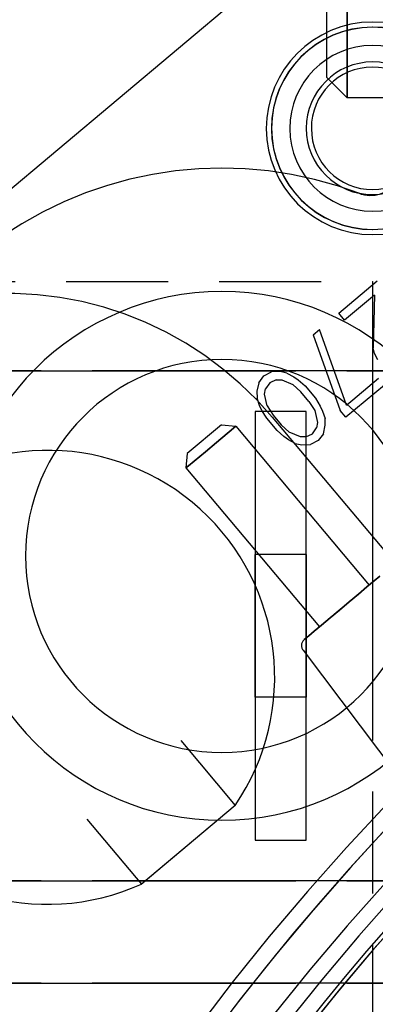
# Model space of a CAD drawing. Extents: x -156717 to 425753, y -51191 to 363295.
# Tile 212 of 256: x 135346 to 135363, y 109432 to 109480. Entities that reach past the tile are written whole.
import ezdxf

# ---------------------------------------------------------------- set-up
doc = ezdxf.new("R2010")
doc.units = 0
doc.header["$LTSCALE"] = 50
doc.linetypes.add('HIDDEN', pattern=[9.525, 6.35, -3.175])
doc.linetypes.add('PHANTOM', pattern=[0.8, 0.45, -0.05, 0.1, -0.05, 0.1, -0.05])
doc.layers.add('DEFAULT_2', color=8, linetype='HIDDEN')
doc.layers.add('DEFAULT_3', color=7, linetype='PHANTOM')

msp = doc.modelspace()

# ---------------------------------------------------------------- linework, layer by layer
at = {"layer": 'DEFAULT_2', "color": 8, "linetype": 'HIDDEN'}
for p, q in [((135316.13089, 109447.11255), (135386.60193, 109506.24477)), ((135316.13089, 109447.11255), (135363.68955, 109487.019)), ((135362.25446, 109471.24315), (135362.25689, 109471.24223)), ((135361.22951, 109465.37082), (135363.11299, 109466.95125)), ((135362.977, 109466.26331), (135361.51206, 109465.03409)), ((135362.977, 109466.26331), (135362.91226, 109463.68416)), ((135361.51206, 109465.03409), (135361.22951, 109465.37082)), ((135359.97386, 109464.3172), (135360.28777, 109464.58061)), ((135359.97386, 109464.3172), (135361.30092, 109460.61062)), ((135361.61484, 109460.87403), (135360.28777, 109464.58061)), ((135362.97715, 109463.39432), (135362.91226, 109463.68416)), ((135363.15087, 109463.08103), (135362.97715, 109463.39432)), ((135357.30978, 109461.96701), (135357.56718, 109462.29776)), ((135357.56718, 109462.29776), (135357.93761, 109462.49382)), ((135358.36874, 109462.51129), (135357.93761, 109462.49382)), ((135358.69522, 109462.44095), (135358.36874, 109462.51129)), ((135358.69522, 109462.44095), (135359.0259, 109462.25936)), ((135359.0259, 109462.25936), (135359.24775, 109462.10122)), ((135357.30978, 109461.96701), (135357.21772, 109461.54547)), ((135357.84974, 109461.96103), (135357.64465, 109461.67418)), ((135358.16784, 109462.11319), (135357.84974, 109461.96103)), ((135358.16784, 109462.11319), (135358.43782, 109462.1102)), ((135358.43782, 109462.1102), (135358.98616, 109461.88172)), ((135359.37754, 109461.52154), (135358.98616, 109461.88172)), ((135359.24775, 109462.10122), (135359.58263, 109461.80839)), ((135359.58263, 109461.80839), (135360.09122, 109461.20227)), ((135363.46696, 109461.85432), (135361.58348, 109460.27389)), ((135361.61484, 109460.87403), (135363.18441, 109462.19105)), ((135357.21772, 109461.54547), (135357.23029, 109461.21172)), ((135357.60072, 109461.40778), (135357.64465, 109461.67418)), ((135357.73051, 109460.8281), (135357.60072, 109461.40778)), ((135359.77312, 109461.05011), (135359.37754, 109461.52154)), ((135357.3517, 109460.85454), (135357.23029, 109461.21172)), ((135357.46891, 109460.60859), (135357.3517, 109460.85454)), ((135357.73051, 109460.8281), (135358.01725, 109460.38012)), ((135359.77312, 109461.05011), (135360.05986, 109460.60213)), ((135360.09122, 109461.20227), (135360.32146, 109460.82163)), ((135360.32146, 109460.82163), (135360.43867, 109460.57569)), ((135357.69914, 109460.22796), (135357.46891, 109460.60859)), ((135357.97252, 109460.27813), (135369.7568, 109446.25085)), ((135358.01725, 109460.38012), (135358.41282, 109459.90869)), ((135360.05986, 109460.60213), (135360.18965, 109460.02245)), ((135360.43867, 109460.57569), (135360.56007, 109460.2185)), ((135361.58348, 109460.27389), (135361.30092, 109460.61062)), ((135355.48237, 109459.89991), (135353.80625, 109458.49348)), ((135355.48237, 109459.89991), (135356.18689, 109459.83827)), ((135355.48237, 109459.89991), (135356.18689, 109459.83827)), ((135356.18689, 109459.83827), (135356.06596, 109459.7368)), ((135356.06596, 109459.7368), (135356.18689, 109459.83827)), ((135356.18689, 109459.83827), (135362.72371, 109452.048)), ((135356.18689, 109459.83827), (135362.72371, 109452.048)), ((135358.20774, 109459.62184), (135357.69914, 109460.22796)), ((135358.41282, 109459.90869), (135358.80421, 109459.54851)), ((135360.18965, 109460.02245), (135360.14571, 109459.75605)), ((135360.48059, 109459.46322), (135360.57265, 109459.88476)), ((135360.57265, 109459.88476), (135360.56007, 109460.2185)), ((135356.06596, 109459.7368), (135355.23748, 109459.04162)), ((135355.23748, 109459.04162), (135356.06596, 109459.7368)), ((135358.54261, 109459.32901), (135358.20774, 109459.62184)), ((135358.76446, 109459.17087), (135358.54261, 109459.32901)), ((135359.35255, 109459.32003), (135358.80421, 109459.54851)), ((135359.62253, 109459.31704), (135359.35255, 109459.32003)), ((135359.62253, 109459.31704), (135359.94063, 109459.4692)), ((135359.94063, 109459.4692), (135360.14571, 109459.75605)), ((135360.48059, 109459.46322), (135360.22318, 109459.13247)), ((135355.23748, 109459.04162), (135354.69403, 109458.58561)), ((135354.69403, 109458.58561), (135355.23748, 109459.04162)), ((135359.09514, 109458.98928), (135358.76446, 109459.17087)), ((135359.09514, 109458.98928), (135359.42163, 109458.91894)), ((135359.42163, 109458.91894), (135359.85276, 109458.93641)), ((135360.22318, 109459.13247), (135359.85276, 109458.93641)), ((135353.80625, 109458.49348), (135353.74462, 109457.78896)), ((135353.80625, 109458.49348), (135353.74462, 109457.78896)), ((135354.69403, 109458.58561), (135353.86555, 109457.89043)), ((135353.86555, 109457.89043), (135354.69403, 109458.58561)), ((135353.86555, 109457.89043), (135353.74462, 109457.78896)), ((135353.74462, 109457.78896), (135353.86555, 109457.89043)), ((135353.74462, 109457.78896), (135360.28143, 109449.99868)), ((135353.74462, 109457.78896), (135360.28143, 109449.99868)), ((135362.61678, 109451.95827), (135362.97071, 109452.25526)), ((135362.97071, 109452.25526), (135362.61678, 109451.95827)), ((135362.97071, 109452.25526), (135363.23932, 109452.48064)), ((135363.23932, 109452.48064), (135362.97071, 109452.25526)), ((135362.72371, 109452.048), (135360.28143, 109449.99868)), ((135361.73899, 109451.22172), (135362.1981, 109451.60696)), ((135362.1981, 109451.60696), (135361.73899, 109451.22172)), ((135362.1981, 109451.60696), (135362.61678, 109451.95827)), ((135362.61678, 109451.95827), (135362.1981, 109451.60696)), ((135361.26615, 109450.82496), (135361.73899, 109451.22172)), ((135361.73899, 109451.22172), (135361.26615, 109450.82496)), ((135360.80704, 109450.43972), (135361.26615, 109450.82496)), ((135361.26615, 109450.82496), (135360.80704, 109450.43972)), ((135360.38836, 109450.0884), (135360.80704, 109450.43972)), ((135360.80704, 109450.43972), (135360.38836, 109450.0884)), ((135359.76582, 109449.56603), (135360.03443, 109449.79142)), ((135360.03443, 109449.79142), (135359.76582, 109449.56603)), ((135360.03443, 109449.79142), (135360.38836, 109450.0884)), ((135360.38836, 109450.0884), (135360.03443, 109449.79142)), ((135359.54115, 109449.37751), (135359.59815, 109449.42534)), ((135359.59815, 109449.42534), (135359.54115, 109449.37751)), ((135359.54116, 109449.37752), (135359.54115, 109449.37751)), ((135359.54116, 109449.37752), (135359.54115, 109449.37751)), ((135359.59815, 109449.42534), (135359.76582, 109449.56603)), ((135359.76582, 109449.56603), (135359.59815, 109449.42534)), ((135359.48177, 109448.85628), (135365.46442, 109440.91704)), ((135353.485, 109444.43517), (135356.15278, 109441.25583)), ((135353.48698, 109444.43281), (135356.15278, 109441.25583)), ((135351.54443, 109437.39844), (135356.15482, 109441.26702)), ((135356.15278, 109441.25583), (135351.55584, 109437.39854)), ((135356.15278, 109441.25583), (135356.1486, 109441.26081)), ((135348.88806, 109440.57788), (135351.55584, 109437.39854)), ((135348.89004, 109440.57552), (135351.55584, 109437.39854))]:
    msp.add_line(p, q, dxfattribs=at)
for centre, radius, start, end in [((135450.76872, 109358.2156), 120.44256, 0, 180), ((135450.76872, 109358.2156), 120.44256, 0, 180), ((135450.76872, 109358.2156), 117.86718, 0, 180), ((135450.76872, 109358.2156), 117.11707, 0, 180), ((135450.76872, 109358.2156), 117.11707, 0, 180), ((135450.76872, 109358.2156), 116.13693, 0, 180), ((135355.50483, 109453.47949), 19.00277, 69.156959, 180), ((135362.78688, 109472.64571), 1.50022, 253.30687, 335), ((135450.82015, 109358.15431), 119.71745, 108.4452611, 151.5174307), ((135450.76872, 109358.2156), 112.81144, 0, 180), ((135362.78688, 109472.64571), 1.50022, 249.692203, 253.30687), ((135450.76872, 109358.2156), 110.49111, 0, 180), ((135450.76872, 109358.2156), 110.49111, 0, 180), ((135344.95154, 109449.34477), 17.00248, 40.033524, 220.047855), ((135355.50483, 109453.47949), 12.95189, 0, 180), ((135450.76872, 109358.2156), 107.16562, 0, 180), ((135450.76872, 109358.2156), 107.16562, 0, 180), ((135355.50483, 109453.47949), 9.6264, 0, 180), ((135346.97055, 109447.53094), 11.12162, 325.651424, 130), ((135346.97055, 109447.53094), 11.12162, 325.651424, 130), ((135346.97055, 109447.53094), 11.12162, 130, 294.348576), ((135346.97055, 109447.53094), 11.12162, 130, 294.348576), ((135355.50483, 109453.47949), 12.95189, 180, 0), ((135355.50483, 109453.47949), 9.6264, 180, 0), ((135359.78609, 109449.08561), 0.38106, 130, 216.999981), ((135359.78609, 109449.08561), 0.38106, 130, 216.999981), ((135450.76872, 109358.2156), 116.33446, 128.7990116, 180), ((135450.76872, 109358.2156), 89.8881, 0, 180), ((135450.76872, 109358.2156), 116.13693, 130.0000006, 139.2698316), ((135450.76872, 109358.2156), 112.33474, 128.7987166, 270.0017657), ((135450.82015, 109358.15431), 119.71745, 134.0000754, 150.2520783), ((135450.82015, 109358.15431), 119.71745, 134.0000754, 150.2520783), ((135450.76872, 109358.2156), 116.13693, 139.2698316, 143.6158343), ((135450.76872, 109358.2156), 112.81144, 138.9468944, 143.5061812)]:
    msp.add_arc(centre, radius, start, end, dxfattribs=at)
at = {"layer": 'DEFAULT_3', "color": 8, "linetype": 'PHANTOM'}
for p, q in [((135360.63958, 109482.93477), (135360.63958, 109476.93389)), ((135361.63973, 109479.04412), (135361.63973, 109480.82455)), ((135361.63973, 109480.82455), (135361.63973, 109479.04412)), ((135361.63973, 109476.32993), (135361.63973, 109479.04412)), ((135361.63973, 109479.04412), (135361.63973, 109476.32993)), ((135360.63958, 109476.93389), (135361.63973, 109475.93375)), ((135360.63958, 109476.93389), (135361.63973, 109475.93375)), ((135361.63973, 109475.93375), (135361.63973, 109476.32993)), ((135361.63973, 109476.32993), (135361.63973, 109475.93375)), ((135376.64191, 109475.93375), (135361.63973, 109475.93375)), ((135376.64191, 109475.93375), (135361.63973, 109475.93375)), ((135242.87242, 109466.93144), (135362.88991, 109466.93144)), ((135362.88991, 109466.93144), (135362.88991, 109316.90957)), ((135371.64119, 109462.5558), (135336.63608, 109462.5558)), ((135336.63608, 109462.5558), (135371.64119, 109462.5558)), ((135359.63944, 109460.55551), (135357.13907, 109460.55551)), ((135357.13907, 109460.55551), (135357.13907, 109439.55245)), ((135359.63944, 109439.55245), (135359.63944, 109460.55551)), ((135359.63944, 109453.55449), (135357.13907, 109453.55449)), ((135359.63944, 109453.55449), (135357.13907, 109453.55449)), ((135357.13907, 109446.55347), (135357.13907, 109453.55449)), ((135359.63944, 109453.55449), (135359.63944, 109446.55347)), ((135359.63944, 109446.55347), (135357.13907, 109446.55347)), ((135359.63944, 109446.55347), (135357.13907, 109446.55347)), ((135357.13907, 109439.55245), (135359.63944, 109439.55245)), ((135336.63608, 109437.55215), (135371.64119, 109437.55215)), ((135371.64119, 109437.55215), (135336.63608, 109437.55215)), ((135371.64119, 109432.55142), (135336.63608, 109432.55142)), ((135336.63608, 109432.55142), (135371.64119, 109432.55142))]:
    msp.add_line(p, q, dxfattribs=at)
for radius, start, end in [(5.20766, 0.154767, 180.154767), (4.95762, 0.154767, 180.154767), (4.95072, 90, 270), (4.95072, 270, 90), (4.05707, 0.154767, 180.154767), (4.05707, 0.154767, 180.154767), (3.25047, 90, 270), (3.25047, 270, 90), (3.00044, 90.154767, 270.154767), (3.00044, 270.154767, 90.154767), (5.20766, 180.154767, 0.154767), (4.95762, 180.154767, 0.154767), (4.05707, 180.154767, 0.154767), (4.05707, 180.154767, 0.154767)]:
    msp.add_arc((135362.88991, 109474.43253), radius, start, end, dxfattribs=at)

doc.saveas('drawing.dxf')
